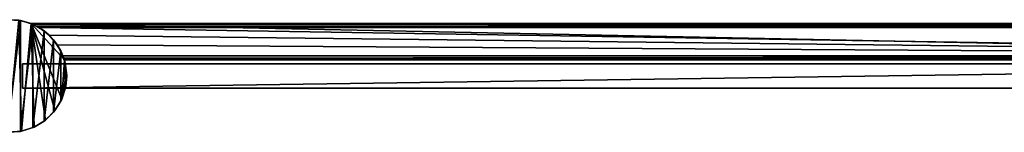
# Model space of a CAD drawing. Header units: metres. Extents: x 0 to 923, y -874 to 49.
# Tile 23 of 26: x 435 to 679, y -14 to 14. Entities that reach past the tile are written whole.
import ezdxf

# ---------------------------------------------------------------- set-up
doc = ezdxf.new("R2010")
doc.units = ezdxf.units.M

msp = doc.modelspace()

# ---------------------------------------------------------------- linework, layer by layer
at = {"layer": 'Y2A890'}
for points in [[(859.303833, -3, 13.5), (435.200287, -3.000001, 13.5), (859.254089, 3, 13.5)], [(859.254089, 3, 13.5), (435.200287, -3.000001, 13.5), (435.200287, 3, 13.5)], [(435.200287, 3, 13.5), (435.200287, 3, 1980.5), (859.254089, 3, 13.5)], [(435.200287, 3, 1980.5), (859.254089, 3, 1980.5), (859.254089, 3, 13.5)], [(435.200287, -3.000001, 13.5), (435.200287, -3.000001, 1980.5), (435.200287, 3, 13.5)], [(435.200287, -3.000001, 1980.5), (435.200287, 3, 1980.5), (435.200287, 3, 13.5)], [(859.303833, -3, 1980.5), (859.254089, 3, 1980.5), (435.200287, -3.000001, 1980.5)], [(859.254089, 3, 1980.5), (435.200287, 3, 1980.5), (435.200287, -3.000001, 1980.5)], [(859.303833, -3, 13.5), (859.303833, -3, 1980.5), (435.200287, -3.000001, 13.5)], [(859.303833, -3, 1980.5), (435.200287, -3.000001, 1980.5), (435.200287, -3.000001, 13.5)]]:
    msp.add_3dface(points, dxfattribs=at)
at = {"layer": 'Y2A89012'}
for points in [[(434.704956, 13.774118, 2000), (434.353882, 13.833357), (431.473511, 13.981112, 2000)], [(431.473511, 13.981112, 2000), (431.475525, -13.981217, 2000), (434.704956, 13.774118, 2000)], [(431.475525, -13.981217, 2000), (434.70694, -13.773759, 2000), (434.704956, 13.774118, 2000)], [(431.640076, -13.988776), (434.353882, 13.833357), (434.949615, -13.727377)], [(437.364197, 13.012834), (434.949615, -13.727377), (434.353882, 13.833357)], [(434.353882, 13.833357), (434.704956, 13.774118, 2000), (437.364197, 13.012834)], [(437.447021, 12.979656, 6.055089), (434.704956, 13.774118, 2000), (437.802399, 12.830277, 2000)], [(437.364197, 13.012834, 5.8), (434.704956, 13.774118, 2000), (437.447021, 12.979656, 6.055089)], [(437.364197, 13.012834), (434.704956, 13.774118, 2000), (437.364197, 13.012834, 5.8)], [(434.704956, 13.774118, 2000), (434.70694, -13.773759, 2000), (437.802399, 12.830277, 2000)], [(434.70694, -13.773759, 2000), (437.80423, -12.829473, 2000), (437.802399, 12.830277, 2000)], [(434.949615, -13.727377), (437.364197, 13.012834), (438.104553, -12.694065)], [(878.312683, 4.012834), (437.364197, 13.012834), (887.312683, 13.012834)], [(445.612854, 4.012834), (437.364197, 13.012834), (878.312683, 4.012834)], [(444.969971, -5.738864), (437.364197, 13.012834), (445.612854, 4.012834)], [(443.259674, -8.584257), (437.364197, 13.012834), (444.969971, -5.738864)], [(440.92749, -10.946943), (437.364197, 13.012834), (443.259674, -8.584257)], [(438.104553, -12.694065), (437.364197, 13.012834), (440.92749, -10.946943)], [(887.312683, 13.012834, 5.8), (437.364197, 13.012834, 5.8), (887.26355, 12.9637, 6.109252)], [(437.364197, 13.012834, 5.8), (437.447021, 12.979656, 6.055089), (887.26355, 12.9637, 6.109252)], [(437.364197, 13.012834, 5.8), (887.312683, 13.012834, 5.8), (437.364197, 13.012834)], [(887.312683, 13.012834, 5.8), (887.312683, 13.012834), (437.364197, 13.012834)], [(437.802399, 12.830277, 2000), (437.729858, 12.861708, 6.328299), (437.447021, 12.979656, 6.055089)], [(887.26355, 12.9637, 6.109252), (437.447021, 12.979656, 6.055089), (887.024475, 12.724623, 6.502149)], [(437.447021, 12.979656, 6.055089), (437.729858, 12.861708, 6.328299), (887.024475, 12.724623, 6.502149)], [(438.688538, 12.405732, 6.719441), (437.729858, 12.861708, 6.328299), (437.802399, 12.830277, 2000)], [(887.024475, 12.724623, 6.502149), (437.729858, 12.861708, 6.328299), (438.688538, 12.405732, 6.719441)], [(440.600159, 11.200081, 2000), (438.688538, 12.405732, 6.719441), (437.802399, 12.830277, 2000)], [(437.802399, 12.830277, 2000), (437.80423, -12.829473, 2000), (440.600159, 11.200081, 2000)], [(438.688538, 12.405732, 6.719441), (886.484253, 12.184372, 6.785111), (887.024475, 12.724623, 6.502149)], [(440.600159, 11.200081, 2000), (439.390656, 12.012419, 6.8), (438.688538, 12.405732, 6.719441)], [(439.390656, 12.012419, 6.8), (886.312256, 12.012419, 6.8), (438.688538, 12.405732, 6.719441)], [(886.312256, 12.012419, 6.8), (886.484253, 12.184372, 6.785111), (438.688538, 12.405732, 6.719441)], [(437.80423, -12.829473, 2000), (440.601776, -11.198874, 2000), (440.600159, 11.200081, 2000)], [(441.856506, 10.136906, 6.8), (439.390656, 12.012419, 6.8), (440.600159, 11.200081, 2000)], [(439.390656, 12.012419, 6.8), (879.312683, 5.012834, 6.8), (886.312256, 12.012419, 6.8)], [(441.856506, 10.136906, 6.8), (879.312683, 5.012834, 6.8), (439.390656, 12.012419, 6.8)], [(442.948578, 8.970737, 2000), (441.856506, 10.136906, 6.8), (440.600159, 11.200081, 2000)], [(440.600159, 11.200081, 2000), (440.601776, -11.198874, 2000), (442.948578, 8.970737, 2000)], [(443.849518, 7.764994, 6.8), (441.856506, 10.136906, 6.8), (442.948578, 8.970737, 2000)], [(443.849518, 7.764994, 6.8), (879.312683, 5.012834, 6.8), (441.856506, 10.136906, 6.8)], [(440.601776, -11.198874, 2000), (442.94986, -8.969193, 2000), (442.948578, 8.970737, 2000)], [(444.721985, 6.261502, 2000), (443.849518, 7.764994, 6.8), (442.948578, 8.970737, 2000)], [(442.948578, 8.970737, 2000), (442.94986, -8.969193, 2000), (444.721985, 6.261502, 2000)], [(443.849518, 7.764994, 6.8), (444.721985, 6.261502, 2000), (445.272064, 5.012834, 6.8)], [(879.312683, 5.012834, 6.8), (443.849518, 7.764994, 6.8), (445.272064, 5.012834, 6.8)], [(442.94986, -8.969193, 2000), (444.7229, -6.259703, 2000), (444.721985, 6.261502, 2000)], [(445.825592, 3.217309, 2000), (445.272064, 5.012834, 6.8), (444.721985, 6.261502, 2000)], [(444.721985, 6.261502, 2000), (444.7229, -6.259703, 2000), (445.825592, 3.217309, 2000)], [(445.272064, 5.012834, 6.8), (445.825592, 3.217309, 2000), (445.481934, 4.426936, 6.610183)], [(879.312683, 5.012834, 6.8), (445.272064, 5.012834, 6.8), (879.140747, 4.840896, 6.785042)], [(445.272064, 5.012834, 6.8), (445.481934, 4.426936, 6.610183), (879.140747, 4.840896, 6.785042)], [(444.7229, -6.259703, 2000), (445.82605, -3.215351, 2000), (445.825592, 3.217309, 2000)], [(445.612854, 4.012834), (446.180603, 0.741894), (444.969971, -5.738864)], [(445.481934, 4.426936, 6.610183), (878.600647, 4.300764, 6.501865), (879.140747, 4.840896, 6.785042)], [(445.481934, 4.426936, 6.610183), (445.825592, 3.217309, 2000), (445.579529, 4.122546, 6.255084)], [(445.579529, 4.122546, 6.255084), (878.361694, 4.061841, 6.108867), (445.481934, 4.426936, 6.610183)], [(878.361694, 4.061841, 6.108867), (878.600647, 4.300764, 6.501865), (445.481934, 4.426936, 6.610183)], [(445.579529, 4.122546, 6.255084), (445.825592, 3.217309, 2000), (445.612854, 4.012834, 5.799586)], [(445.612854, 4.012834, 5.799586), (878.312683, 4.012834, 5.799586), (445.579529, 4.122546, 6.255084)], [(878.312683, 4.012834, 5.799586), (878.361694, 4.061841, 6.108867), (445.579529, 4.122546, 6.255084)], [(445.612854, 4.012834), (445.825592, 3.217309, 2000), (446.180603, 0.741894)], [(445.612854, 4.012834, 5.799586), (445.825592, 3.217309, 2000), (445.612854, 4.012834)], [(445.612854, 4.012834), (878.312683, 4.012834), (445.612854, 4.012834, 5.799586)], [(878.312683, 4.012834), (878.312683, 4.012834, 5.799586), (445.612854, 4.012834, 5.799586)], [(446.180603, 0.741894), (445.825592, 3.217309, 2000), (446.200287, 0.001006, 2000)], [(445.825592, 3.217309, 2000), (445.82605, -3.215351, 2000), (446.200287, 0.001006, 2000)], [(446.180603, 0.741894), (445.962219, -2.570764), (444.969971, -5.738864)], [(445.82605, -3.215351, 2000), (445.962219, -2.570764), (446.200287, 0.001006, 2000)], [(446.200287, 0.001006, 2000), (445.962219, -2.570764), (446.180603, 0.741894)], [(444.7229, -6.259703, 2000), (444.969971, -5.738864), (445.82605, -3.215351, 2000)], [(444.969971, -5.738864), (445.962219, -2.570764), (445.82605, -3.215351, 2000)], [(442.94986, -8.969193, 2000), (443.259674, -8.584257), (444.7229, -6.259703, 2000)], [(443.259674, -8.584257), (444.969971, -5.738864), (444.7229, -6.259703, 2000)], [(440.601776, -11.198874, 2000), (440.92749, -10.946943), (442.94986, -8.969193, 2000)], [(440.92749, -10.946943), (443.259674, -8.584257), (442.94986, -8.969193, 2000)], [(437.80423, -12.829473, 2000), (438.104553, -12.694065), (440.601776, -11.198874, 2000)], [(438.104553, -12.694065), (440.92749, -10.946943), (440.601776, -11.198874, 2000)], [(434.70694, -13.773759, 2000), (431.475525, -13.981217, 2000), (431.640076, -13.988776)], [(434.949615, -13.727377), (434.70694, -13.773759, 2000), (431.640076, -13.988776)], [(437.80423, -12.829473, 2000), (434.70694, -13.773759, 2000), (434.949615, -13.727377)], [(438.104553, -12.694065), (437.80423, -12.829473, 2000), (434.949615, -13.727377)]]:
    msp.add_3dface(points, dxfattribs=at)

doc.saveas('drawing.dxf')
